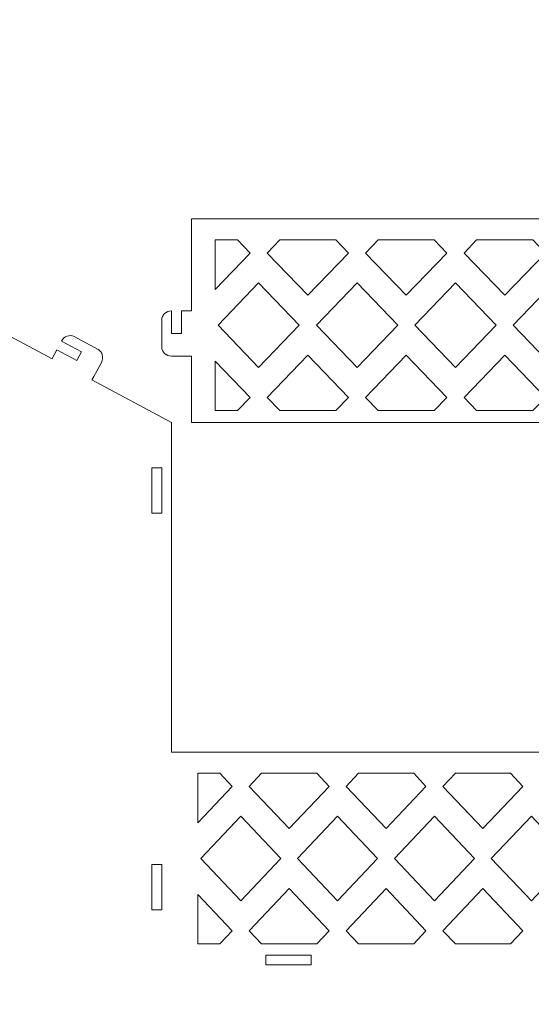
# Model space of a CAD drawing. Header units: centimetres. Extents: x -179 to 199, y -139 to 174.
# Tile 65 of 76: x 91 to 103, y 103 to 125. Entities that reach past the tile are written whole.
import ezdxf

# ---------------------------------------------------------------- set-up
doc = ezdxf.new("R2010")
doc.units = ezdxf.units.CM
doc.header["$MEASUREMENT"] = 0
doc.layers.add('Layer 1', color=7, linetype='Continuous')

msp = doc.modelspace()

# ---------------------------------------------------------------- linework, layer by layer
at = {"layer": 'Layer 1', "lineweight": 5}
for points, knots in [([(92.62514, 117.19835), (92.62514, 117.19835), (92.58135, 117.11618), (92.58135, 117.11618), (92.58135, 117.11618), (92.58135, 117.11618), (94.38437, 116.15157), (94.38437, 116.15157), (94.38437, 116.15157), (94.38437, 116.15157), (94.38437, 108.69558), (94.38437, 108.69558), (94.38437, 108.69558), (94.38437, 108.69558), (110.74802, 108.69558), (110.74802, 108.69558), (110.74802, 108.69558), (110.74802, 108.69558), (110.74802, 91.90333), (110.74802, 91.90333), (110.74802, 91.90333), (110.74802, 91.90333), (97.78177, 91.90333), (97.78177, 91.90333), (97.78177, 91.90333), (97.78177, 91.90333), (97.78177, 91.21767), (97.78177, 91.21767), (97.78177, 91.21767), (97.78177, 91.21767), (96.27754, 91.21767), (96.27754, 91.21767), (96.27754, 91.21767), (96.27754, 91.21767), (96.27754, 91.90333), (96.27754, 91.90333), (96.27754, 91.90333), (96.27754, 91.90333), (74.76627, 91.90333), (74.76627, 91.90333), (74.76627, 91.90333), (74.76627, 91.90333), (74.76627, 91.21767), (74.76627, 91.21767), (74.76627, 91.21767), (74.76627, 91.21767), (73.26204, 91.21767), (73.26204, 91.21767), (73.26204, 91.21767), (73.26204, 91.21767), (73.26204, 91.90333), (73.26204, 91.90333), (73.26204, 91.90333), (73.26204, 91.90333), (60.29734, 91.90333), (60.29734, 91.90333), (60.29734, 91.90333), (60.29734, 91.90333), (60.29734, 116.15157), (60.29734, 116.15157), (60.29734, 116.15157), (60.29734, 116.15157), (62.10036, 117.11592), (62.10036, 117.11592), (62.10036, 117.11592), (62.10036, 117.11592), (62.04678, 117.21689), (62.04678, 117.21689), (62.04678, 117.21689), (62.04678, 117.21689), (61.99372, 117.3158), (61.99372, 117.3158), (61.99372, 117.3158), (61.99372, 117.3158), (61.88734, 117.51413), (61.88734, 117.51413), (61.88734, 117.51413), (61.82888, 117.62334), (61.86236, 117.75599), (61.96127, 117.80905), (61.96127, 117.80905), (61.96127, 117.80905), (62.50217, 118.09882), (62.50217, 118.09882), (62.50217, 118.09882), (62.60134, 118.15214), (62.73038, 118.10629), (62.78885, 117.99734), (62.78885, 117.99734), (62.78885, 117.99734), (62.3381, 117.75574), (62.3381, 117.75574), (62.3381, 117.75574), (62.3381, 117.75574), (62.44448, 117.5574), (62.44448, 117.5574), (62.44448, 117.5574), (62.44448, 117.5574), (62.89497, 117.79901), (62.89497, 117.79901), (62.89497, 117.79901), (62.89497, 117.79901), (63.00135, 117.60068), (63.00135, 117.60068), (63.00135, 117.60068), (63.00135, 117.60068), (63.00238, 117.59836), (63.00238, 117.59836), (63.00238, 117.59836), (63.00238, 117.59836), (74.63594, 123.82108), (74.63594, 123.82108), (74.63594, 123.82108), (74.63594, 123.82108), (74.53085, 124.01735), (74.53085, 124.01735), (74.53085, 124.01735), (74.53085, 124.01735), (74.42447, 124.21568), (74.42447, 124.21568), (74.42447, 124.21568), (74.366, 124.32464), (74.39923, 124.45729), (74.4984, 124.5106), (74.4984, 124.5106), (74.4984, 124.5106), (75.0393, 124.80038), (75.0393, 124.80038), (75.0393, 124.80038), (75.13847, 124.85344), (75.26725, 124.80784), (75.32572, 124.69863), (75.32572, 124.69863), (75.32572, 124.69863), (74.87523, 124.45729), (74.87523, 124.45729), (74.87523, 124.45729), (74.87523, 124.45729), (74.98135, 124.25896), (74.98135, 124.25896), (74.98135, 124.25896), (74.98135, 124.25896), (75.4321, 124.50056), (75.4321, 124.50056), (75.4321, 124.50056), (75.4321, 124.50056), (75.53745, 124.30352), (75.53745, 124.30352), (75.53745, 124.30352), (75.53745, 124.30352), (77.34098, 125.26813), (77.34098, 125.26813), (77.34098, 125.26813), (77.34098, 125.26813), (79.14374, 124.30352), (79.14374, 124.30352), (79.14374, 124.30352), (79.14374, 124.30352), (79.24934, 124.50056), (79.24934, 124.50056), (79.24934, 124.50056), (79.24934, 124.50056), (79.7001, 124.25896), (79.7001, 124.25896), (79.7001, 124.25896), (79.7001, 124.25896), (79.80828, 124.45729), (79.80828, 124.45729), (79.80828, 124.45729), (79.80828, 124.45729), (79.35752, 124.69863), (79.35752, 124.69863), (79.35752, 124.69863), (79.41419, 124.80784), (79.54298, 124.85344), (79.64343, 124.80038), (79.64343, 124.80038), (79.64343, 124.80038), (80.18434, 124.5106), (80.18434, 124.5106), (80.18434, 124.5106), (80.28221, 124.45729), (80.3157, 124.32464), (80.25646, 124.21568), (80.25646, 124.21568), (80.25646, 124.21568), (80.15085, 124.01735), (80.15085, 124.01735), (80.15085, 124.01735), (80.15085, 124.01735), (80.04525, 123.82108), (80.04525, 123.82108), (80.04525, 123.82108), (80.04525, 123.82108), (91.67985, 117.59836), (91.67985, 117.59836), (91.67985, 117.59836), (91.67985, 117.59836), (91.67985, 117.60068), (91.67985, 117.60068), (91.67985, 117.60068), (91.67985, 117.60068), (91.73394, 117.69984), (91.73394, 117.69984), (91.73394, 117.69984), (91.73394, 117.69984), (91.78803, 117.79901), (91.78803, 117.79901), (91.78803, 117.79901), (91.78803, 117.79901), (92.23878, 117.5574), (92.23878, 117.5574), (92.23878, 117.5574), (92.23878, 117.5574), (92.34439, 117.75574), (92.34439, 117.75574), (92.34439, 117.75574), (92.34439, 117.75574), (91.89363, 117.99734), (91.89363, 117.99734), (91.89363, 117.99734), (91.95287, 118.10629), (92.08166, 118.15214), (92.17954, 118.09882), (92.17954, 118.09882), (92.17954, 118.09882), (92.72044, 117.80905), (92.72044, 117.80905), (92.72044, 117.80905), (92.8209, 117.75599), (92.85181, 117.62334), (92.79514, 117.51413), (92.79514, 117.51413), (92.79514, 117.51413), (92.68954, 117.3158), (92.68954, 117.3158), (92.68954, 117.3158), (92.68954, 117.3158), (92.62514, 117.19835), (92.62514, 117.19835)], [0, 0, 0, 0, 0.01639344, 0.01639344, 0.01639344, 0.01639344, 0.03278689, 0.03278689, 0.03278689, 0.03278689, 0.04918033, 0.04918033, 0.04918033, 0.04918033, 0.06557377, 0.06557377, 0.06557377, 0.06557377, 0.08196721, 0.08196721, 0.08196721, 0.08196721, 0.09836066, 0.09836066, 0.09836066, 0.09836066, 0.1147541, 0.1147541, 0.1147541, 0.1147541, 0.13114754, 0.13114754, 0.13114754, 0.13114754, 0.14754098, 0.14754098, 0.14754098, 0.14754098, 0.16393443, 0.16393443, 0.16393443, 0.16393443, 0.18032787, 0.18032787, 0.18032787, 0.18032787, 0.19672131, 0.19672131, 0.19672131, 0.19672131, 0.21311475, 0.21311475, 0.21311475, 0.21311475, 0.2295082, 0.2295082, 0.2295082, 0.2295082, 0.24590164, 0.24590164, 0.24590164, 0.24590164, 0.26229508, 0.26229508, 0.26229508, 0.26229508, 0.27868852, 0.27868852, 0.27868852, 0.27868852, 0.29508197, 0.29508197, 0.29508197, 0.29508197, 0.31147541, 0.31147541, 0.31147541, 0.31147541, 0.32786885, 0.32786885, 0.32786885, 0.32786885, 0.3442623, 0.3442623, 0.3442623, 0.3442623, 0.36065574, 0.36065574, 0.36065574, 0.36065574, 0.37704918, 0.37704918, 0.37704918, 0.37704918, 0.39344262, 0.39344262, 0.39344262, 0.39344262, 0.40983607, 0.40983607, 0.40983607, 0.40983607, 0.42622951, 0.42622951, 0.42622951, 0.42622951, 0.44262295, 0.44262295, 0.44262295, 0.44262295, 0.45901639, 0.45901639, 0.45901639, 0.45901639, 0.47540984, 0.47540984, 0.47540984, 0.47540984, 0.49180328, 0.49180328, 0.49180328, 0.49180328, 0.50819672, 0.50819672, 0.50819672, 0.50819672, 0.52459016, 0.52459016, 0.52459016, 0.52459016, 0.54098361, 0.54098361, 0.54098361, 0.54098361, 0.55737705, 0.55737705, 0.55737705, 0.55737705, 0.57377049, 0.57377049, 0.57377049, 0.57377049, 0.59016393, 0.59016393, 0.59016393, 0.59016393, 0.60655738, 0.60655738, 0.60655738, 0.60655738, 0.62295082, 0.62295082, 0.62295082, 0.62295082, 0.63934426, 0.63934426, 0.63934426, 0.63934426, 0.6557377, 0.6557377, 0.6557377, 0.6557377, 0.67213115, 0.67213115, 0.67213115, 0.67213115, 0.68852459, 0.68852459, 0.68852459, 0.68852459, 0.70491803, 0.70491803, 0.70491803, 0.70491803, 0.72131148, 0.72131148, 0.72131148, 0.72131148, 0.73770492, 0.73770492, 0.73770492, 0.73770492, 0.75409836, 0.75409836, 0.75409836, 0.75409836, 0.7704918, 0.7704918, 0.7704918, 0.7704918, 0.78688525, 0.78688525, 0.78688525, 0.78688525, 0.80327869, 0.80327869, 0.80327869, 0.80327869, 0.81967213, 0.81967213, 0.81967213, 0.81967213, 0.83606557, 0.83606557, 0.83606557, 0.83606557, 0.85245902, 0.85245902, 0.85245902, 0.85245902, 0.86885246, 0.86885246, 0.86885246, 0.86885246, 0.8852459, 0.8852459, 0.8852459, 0.8852459, 0.90163934, 0.90163934, 0.90163934, 0.90163934, 0.91803279, 0.91803279, 0.91803279, 0.91803279, 0.93442623, 0.93442623, 0.93442623, 0.93442623, 0.95081967, 0.95081967, 0.95081967, 0.95081967, 0.96721311, 0.96721311, 0.96721311, 0.96721311, 1, 1, 1, 1]), ([(110.97211, 118.68017), (110.97211, 118.68017), (111.1962, 118.68017), (111.1962, 118.68017), (111.1962, 118.68017), (111.1962, 118.68017), (111.1962, 118.16888), (111.1962, 118.16888), (111.1962, 118.16888), (111.1962, 118.16888), (111.42287, 118.16888), (111.42287, 118.16888), (111.42287, 118.16888), (111.42287, 118.16888), (111.42287, 118.68017), (111.42287, 118.68017), (111.42287, 118.68017), (111.5465, 118.68017), (111.64696, 118.58821), (111.64696, 118.47565), (111.64696, 118.47565), (111.64696, 118.47565), (111.64696, 117.86211), (111.64696, 117.86211), (111.64696, 117.86211), (111.64696, 117.74955), (111.5465, 117.6576), (111.42287, 117.6576), (111.42287, 117.6576), (111.42287, 117.6576), (110.97211, 117.6576), (110.97211, 117.6576), (110.97211, 117.6576), (110.97211, 117.6576), (110.97211, 116.15157), (110.97211, 116.15157), (110.97211, 116.15157), (110.97211, 116.15157), (94.83512, 116.15157), (94.83512, 116.15157), (94.83512, 116.15157), (94.83512, 116.15157), (94.83512, 117.6576), (94.83512, 117.6576), (94.83512, 117.6576), (94.83512, 117.6576), (94.38437, 117.6576), (94.38437, 117.6576), (94.38437, 117.6576), (94.26073, 117.6576), (94.16028, 117.74955), (94.16028, 117.86211), (94.16028, 117.86211), (94.16028, 117.86211), (94.16028, 118.47565), (94.16028, 118.47565), (94.16028, 118.47565), (94.16028, 118.58821), (94.26073, 118.68017), (94.38437, 118.68017), (94.38437, 118.68017), (94.38437, 118.68017), (94.38437, 118.16888), (94.38437, 118.16888), (94.38437, 118.16888), (94.38437, 118.16888), (94.61103, 118.16888), (94.61103, 118.16888), (94.61103, 118.16888), (94.61103, 118.16888), (94.61103, 118.68017), (94.61103, 118.68017), (94.61103, 118.68017), (94.61103, 118.68017), (94.83512, 118.68017), (94.83512, 118.68017), (94.83512, 118.68017), (94.83512, 118.68017), (94.83512, 120.76239), (94.83512, 120.76239), (94.83512, 120.76239), (94.83512, 120.76239), (110.97211, 120.76239), (110.97211, 120.76239), (110.97211, 120.76239), (110.97211, 120.76239), (110.97211, 118.68017), (110.97211, 118.68017)], [0, 0, 0, 0, 0.04347826, 0.04347826, 0.04347826, 0.04347826, 0.08695652, 0.08695652, 0.08695652, 0.08695652, 0.13043478, 0.13043478, 0.13043478, 0.13043478, 0.17391304, 0.17391304, 0.17391304, 0.17391304, 0.2173913, 0.2173913, 0.2173913, 0.2173913, 0.26086957, 0.26086957, 0.26086957, 0.26086957, 0.30434783, 0.30434783, 0.30434783, 0.30434783, 0.34782609, 0.34782609, 0.34782609, 0.34782609, 0.39130435, 0.39130435, 0.39130435, 0.39130435, 0.43478261, 0.43478261, 0.43478261, 0.43478261, 0.47826087, 0.47826087, 0.47826087, 0.47826087, 0.52173913, 0.52173913, 0.52173913, 0.52173913, 0.56521739, 0.56521739, 0.56521739, 0.56521739, 0.60869565, 0.60869565, 0.60869565, 0.60869565, 0.65217391, 0.65217391, 0.65217391, 0.65217391, 0.69565217, 0.69565217, 0.69565217, 0.69565217, 0.73913043, 0.73913043, 0.73913043, 0.73913043, 0.7826087, 0.7826087, 0.7826087, 0.7826087, 0.82608696, 0.82608696, 0.82608696, 0.82608696, 0.86956522, 0.86956522, 0.86956522, 0.86956522, 0.91304348, 0.91304348, 0.91304348, 0.91304348, 1, 1, 1, 1]), ([(95.3683, 120.28537), (95.3683, 120.28537), (95.87572, 120.28537), (95.87572, 120.28537), (95.87572, 120.28537), (95.87572, 120.28537), (96.16163, 119.9889), (96.16163, 119.9889), (96.16163, 119.9889), (96.16163, 119.9889), (95.3683, 119.16492), (95.3683, 119.16492), (95.3683, 119.16492), (95.3683, 119.16492), (95.3683, 120.28537), (95.3683, 120.28537)], [0, 0, 0, 0, 0.2, 0.2, 0.2, 0.2, 0.4, 0.4, 0.4, 0.4, 0.6, 0.6, 0.6, 0.6, 1, 1, 1, 1]), ([(96.8339, 120.28537), (96.8339, 120.28537), (98.10373, 120.28537), (98.10373, 120.28537), (98.10373, 120.28537), (98.10373, 120.28537), (98.38706, 119.9889), (98.38706, 119.9889), (98.38706, 119.9889), (98.38706, 119.9889), (97.46753, 119.03227), (97.46753, 119.03227), (97.46753, 119.03227), (97.46753, 119.03227), (96.54799, 119.9889), (96.54799, 119.9889), (96.54799, 119.9889), (96.54799, 119.9889), (96.8339, 120.28537), (96.8339, 120.28537)], [0, 0, 0, 0, 0.16666667, 0.16666667, 0.16666667, 0.16666667, 0.33333333, 0.33333333, 0.33333333, 0.33333333, 0.5, 0.5, 0.5, 0.5, 0.66666667, 0.66666667, 0.66666667, 0.66666667, 1, 1, 1, 1]), ([(99.06191, 120.28537), (99.06191, 120.28537), (100.32917, 120.28537), (100.32917, 120.28537), (100.32917, 120.28537), (100.32917, 120.28537), (100.61508, 119.9889), (100.61508, 119.9889), (100.61508, 119.9889), (100.61508, 119.9889), (99.69554, 119.03227), (99.69554, 119.03227), (99.69554, 119.03227), (99.69554, 119.03227), (98.776, 119.9889), (98.776, 119.9889), (98.776, 119.9889), (98.776, 119.9889), (99.06191, 120.28537), (99.06191, 120.28537)], [0, 0, 0, 0, 0.16666667, 0.16666667, 0.16666667, 0.16666667, 0.33333333, 0.33333333, 0.33333333, 0.33333333, 0.5, 0.5, 0.5, 0.5, 0.66666667, 0.66666667, 0.66666667, 0.66666667, 1, 1, 1, 1]), ([(101.28734, 120.28537), (101.28734, 120.28537), (102.55718, 120.28537), (102.55718, 120.28537), (102.55718, 120.28537), (102.55718, 120.28537), (102.84309, 119.9889), (102.84309, 119.9889), (102.84309, 119.9889), (102.84309, 119.9889), (101.92355, 119.03227), (101.92355, 119.03227), (101.92355, 119.03227), (101.92355, 119.03227), (101.00401, 119.9889), (101.00401, 119.9889), (101.00401, 119.9889), (101.00401, 119.9889), (101.28734, 120.28537), (101.28734, 120.28537)], [0, 0, 0, 0, 0.16666667, 0.16666667, 0.16666667, 0.16666667, 0.33333333, 0.33333333, 0.33333333, 0.33333333, 0.5, 0.5, 0.5, 0.5, 0.66666667, 0.66666667, 0.66666667, 0.66666667, 1, 1, 1, 1]), ([(95.43527, 118.35485), (95.43527, 118.35485), (96.35481, 119.31148), (96.35481, 119.31148), (96.35481, 119.31148), (96.35481, 119.31148), (97.27435, 118.35485), (97.27435, 118.35485), (97.27435, 118.35485), (97.27435, 118.35485), (96.35481, 117.39822), (96.35481, 117.39822), (96.35481, 117.39822), (96.35481, 117.39822), (95.43527, 118.35485), (95.43527, 118.35485)], [0, 0, 0, 0, 0.2, 0.2, 0.2, 0.2, 0.4, 0.4, 0.4, 0.4, 0.6, 0.6, 0.6, 0.6, 1, 1, 1, 1]), ([(97.66328, 118.35485), (97.66328, 118.35485), (98.58282, 119.31148), (98.58282, 119.31148), (98.58282, 119.31148), (98.58282, 119.31148), (99.50236, 118.35485), (99.50236, 118.35485), (99.50236, 118.35485), (99.50236, 118.35485), (98.58282, 117.39822), (98.58282, 117.39822), (98.58282, 117.39822), (98.58282, 117.39822), (97.66328, 118.35485), (97.66328, 118.35485)], [0, 0, 0, 0, 0.2, 0.2, 0.2, 0.2, 0.4, 0.4, 0.4, 0.4, 0.6, 0.6, 0.6, 0.6, 1, 1, 1, 1]), ([(99.88872, 118.35485), (99.88872, 118.35485), (100.80826, 119.31148), (100.80826, 119.31148), (100.80826, 119.31148), (100.80826, 119.31148), (101.72779, 118.35485), (101.72779, 118.35485), (101.72779, 118.35485), (101.72779, 118.35485), (100.80826, 117.39822), (100.80826, 117.39822), (100.80826, 117.39822), (100.80826, 117.39822), (99.88872, 118.35485), (99.88872, 118.35485)], [0, 0, 0, 0, 0.2, 0.2, 0.2, 0.2, 0.4, 0.4, 0.4, 0.4, 0.6, 0.6, 0.6, 0.6, 1, 1, 1, 1]), ([(102.11673, 118.35485), (102.11673, 118.35485), (103.03627, 119.31148), (103.03627, 119.31148), (103.03627, 119.31148), (103.03627, 119.31148), (103.95581, 118.35485), (103.95581, 118.35485), (103.95581, 118.35485), (103.95581, 118.35485), (103.03627, 117.39822), (103.03627, 117.39822), (103.03627, 117.39822), (103.03627, 117.39822), (102.11673, 118.35485), (102.11673, 118.35485)], [0, 0, 0, 0, 0.2, 0.2, 0.2, 0.2, 0.4, 0.4, 0.4, 0.4, 0.6, 0.6, 0.6, 0.6, 1, 1, 1, 1]), ([(98.10373, 116.42434), (98.10373, 116.42434), (96.8339, 116.42434), (96.8339, 116.42434), (96.8339, 116.42434), (96.8339, 116.42434), (96.54799, 116.72081), (96.54799, 116.72081), (96.54799, 116.72081), (96.54799, 116.72081), (97.46753, 117.67743), (97.46753, 117.67743), (97.46753, 117.67743), (97.46753, 117.67743), (98.38706, 116.72081), (98.38706, 116.72081), (98.38706, 116.72081), (98.38706, 116.72081), (98.10373, 116.42434), (98.10373, 116.42434)], [0, 0, 0, 0, 0.16666667, 0.16666667, 0.16666667, 0.16666667, 0.33333333, 0.33333333, 0.33333333, 0.33333333, 0.5, 0.5, 0.5, 0.5, 0.66666667, 0.66666667, 0.66666667, 0.66666667, 1, 1, 1, 1]), ([(100.32917, 116.42434), (100.32917, 116.42434), (99.06191, 116.42434), (99.06191, 116.42434), (99.06191, 116.42434), (99.06191, 116.42434), (98.776, 116.72081), (98.776, 116.72081), (98.776, 116.72081), (98.776, 116.72081), (99.69554, 117.67743), (99.69554, 117.67743), (99.69554, 117.67743), (99.69554, 117.67743), (100.61508, 116.72081), (100.61508, 116.72081), (100.61508, 116.72081), (100.61508, 116.72081), (100.32917, 116.42434), (100.32917, 116.42434)], [0, 0, 0, 0, 0.16666667, 0.16666667, 0.16666667, 0.16666667, 0.33333333, 0.33333333, 0.33333333, 0.33333333, 0.5, 0.5, 0.5, 0.5, 0.66666667, 0.66666667, 0.66666667, 0.66666667, 1, 1, 1, 1]), ([(102.55718, 116.42434), (102.55718, 116.42434), (101.28734, 116.42434), (101.28734, 116.42434), (101.28734, 116.42434), (101.28734, 116.42434), (101.00401, 116.72081), (101.00401, 116.72081), (101.00401, 116.72081), (101.00401, 116.72081), (101.92355, 117.67743), (101.92355, 117.67743), (101.92355, 117.67743), (101.92355, 117.67743), (102.84309, 116.72081), (102.84309, 116.72081), (102.84309, 116.72081), (102.84309, 116.72081), (102.55718, 116.42434), (102.55718, 116.42434)], [0, 0, 0, 0, 0.16666667, 0.16666667, 0.16666667, 0.16666667, 0.33333333, 0.33333333, 0.33333333, 0.33333333, 0.5, 0.5, 0.5, 0.5, 0.66666667, 0.66666667, 0.66666667, 0.66666667, 1, 1, 1, 1]), ([(95.87572, 116.42434), (95.87572, 116.42434), (95.3683, 116.42434), (95.3683, 116.42434), (95.3683, 116.42434), (95.3683, 116.42434), (95.3683, 117.54478), (95.3683, 117.54478), (95.3683, 117.54478), (95.3683, 117.54478), (96.16163, 116.72081), (96.16163, 116.72081), (96.16163, 116.72081), (96.16163, 116.72081), (95.87572, 116.42434), (95.87572, 116.42434)], [0, 0, 0, 0, 0.2, 0.2, 0.2, 0.2, 0.4, 0.4, 0.4, 0.4, 0.6, 0.6, 0.6, 0.6, 1, 1, 1, 1]), ([(93.93619, 115.129), (93.93619, 115.129), (94.16028, 115.129), (94.16028, 115.129), (94.16028, 115.129), (94.16028, 115.129), (94.16028, 114.10618), (94.16028, 114.10618), (94.16028, 114.10618), (94.16028, 114.10618), (93.93619, 114.10618), (93.93619, 114.10618), (93.93619, 114.10618), (93.93619, 114.10618), (93.93619, 115.129), (93.93619, 115.129)], [0, 0, 0, 0, 0.2, 0.2, 0.2, 0.2, 0.4, 0.4, 0.4, 0.4, 0.6, 0.6, 0.6, 0.6, 1, 1, 1, 1]), ([(94.97937, 108.2183), (94.97937, 108.2183), (95.47648, 108.2183), (95.47648, 108.2183), (95.47648, 108.2183), (95.47648, 108.2183), (95.75724, 107.92183), (95.75724, 107.92183), (95.75724, 107.92183), (95.75724, 107.92183), (94.97937, 107.0976), (94.97937, 107.0976), (94.97937, 107.0976), (94.97937, 107.0976), (94.97937, 108.2183), (94.97937, 108.2183)], [0, 0, 0, 0, 0.2, 0.2, 0.2, 0.2, 0.4, 0.4, 0.4, 0.4, 0.6, 0.6, 0.6, 0.6, 1, 1, 1, 1]), ([(96.42178, 108.2183), (96.42178, 108.2183), (97.67101, 108.2183), (97.67101, 108.2183), (97.67101, 108.2183), (97.67101, 108.2183), (97.94919, 107.92183), (97.94919, 107.92183), (97.94919, 107.92183), (97.94919, 107.92183), (97.04511, 106.9652), (97.04511, 106.9652), (97.04511, 106.9652), (97.04511, 106.9652), (96.14102, 107.92183), (96.14102, 107.92183), (96.14102, 107.92183), (96.14102, 107.92183), (96.42178, 108.2183), (96.42178, 108.2183)], [0, 0, 0, 0, 0.16666667, 0.16666667, 0.16666667, 0.16666667, 0.33333333, 0.33333333, 0.33333333, 0.33333333, 0.5, 0.5, 0.5, 0.5, 0.66666667, 0.66666667, 0.66666667, 0.66666667, 1, 1, 1, 1]), ([(98.61373, 108.2183), (98.61373, 108.2183), (99.86296, 108.2183), (99.86296, 108.2183), (99.86296, 108.2183), (99.86296, 108.2183), (100.14114, 107.92183), (100.14114, 107.92183), (100.14114, 107.92183), (100.14114, 107.92183), (99.23706, 106.9652), (99.23706, 106.9652), (99.23706, 106.9652), (99.23706, 106.9652), (98.33297, 107.92183), (98.33297, 107.92183), (98.33297, 107.92183), (98.33297, 107.92183), (98.61373, 108.2183), (98.61373, 108.2183)], [0, 0, 0, 0, 0.16666667, 0.16666667, 0.16666667, 0.16666667, 0.33333333, 0.33333333, 0.33333333, 0.33333333, 0.5, 0.5, 0.5, 0.5, 0.66666667, 0.66666667, 0.66666667, 0.66666667, 1, 1, 1, 1]), ([(100.80568, 108.2183), (100.80568, 108.2183), (102.05491, 108.2183), (102.05491, 108.2183), (102.05491, 108.2183), (102.05491, 108.2183), (102.33309, 107.92183), (102.33309, 107.92183), (102.33309, 107.92183), (102.33309, 107.92183), (101.42901, 106.9652), (101.42901, 106.9652), (101.42901, 106.9652), (101.42901, 106.9652), (100.52493, 107.92183), (100.52493, 107.92183), (100.52493, 107.92183), (100.52493, 107.92183), (100.80568, 108.2183), (100.80568, 108.2183)], [0, 0, 0, 0, 0.16666667, 0.16666667, 0.16666667, 0.16666667, 0.33333333, 0.33333333, 0.33333333, 0.33333333, 0.5, 0.5, 0.5, 0.5, 0.66666667, 0.66666667, 0.66666667, 0.66666667, 1, 1, 1, 1]), ([(95.04376, 106.28778), (95.04376, 106.28778), (95.95042, 107.24441), (95.95042, 107.24441), (95.95042, 107.24441), (95.95042, 107.24441), (96.8545, 106.28778), (96.8545, 106.28778), (96.8545, 106.28778), (96.8545, 106.28778), (95.95042, 105.33116), (95.95042, 105.33116), (95.95042, 105.33116), (95.95042, 105.33116), (95.04376, 106.28778), (95.04376, 106.28778)], [0, 0, 0, 0, 0.2, 0.2, 0.2, 0.2, 0.4, 0.4, 0.4, 0.4, 0.6, 0.6, 0.6, 0.6, 1, 1, 1, 1]), ([(97.23571, 106.28778), (97.23571, 106.28778), (98.14237, 107.24441), (98.14237, 107.24441), (98.14237, 107.24441), (98.14237, 107.24441), (99.04645, 106.28778), (99.04645, 106.28778), (99.04645, 106.28778), (99.04645, 106.28778), (98.14237, 105.33116), (98.14237, 105.33116), (98.14237, 105.33116), (98.14237, 105.33116), (97.23571, 106.28778), (97.23571, 106.28778)], [0, 0, 0, 0, 0.2, 0.2, 0.2, 0.2, 0.4, 0.4, 0.4, 0.4, 0.6, 0.6, 0.6, 0.6, 1, 1, 1, 1]), ([(99.42766, 106.28778), (99.42766, 106.28778), (100.33432, 107.24441), (100.33432, 107.24441), (100.33432, 107.24441), (100.33432, 107.24441), (101.2384, 106.28778), (101.2384, 106.28778), (101.2384, 106.28778), (101.2384, 106.28778), (100.33432, 105.33116), (100.33432, 105.33116), (100.33432, 105.33116), (100.33432, 105.33116), (99.42766, 106.28778), (99.42766, 106.28778)], [0, 0, 0, 0, 0.2, 0.2, 0.2, 0.2, 0.4, 0.4, 0.4, 0.4, 0.6, 0.6, 0.6, 0.6, 1, 1, 1, 1]), ([(101.61961, 106.28778), (101.61961, 106.28778), (102.52627, 107.24441), (102.52627, 107.24441), (102.52627, 107.24441), (102.52627, 107.24441), (103.43036, 106.28778), (103.43036, 106.28778), (103.43036, 106.28778), (103.43036, 106.28778), (102.52627, 105.33116), (102.52627, 105.33116), (102.52627, 105.33116), (102.52627, 105.33116), (101.61961, 106.28778), (101.61961, 106.28778)], [0, 0, 0, 0, 0.2, 0.2, 0.2, 0.2, 0.4, 0.4, 0.4, 0.4, 0.6, 0.6, 0.6, 0.6, 1, 1, 1, 1]), ([(93.93619, 106.15024), (93.93619, 106.15024), (94.16028, 106.15024), (94.16028, 106.15024), (94.16028, 106.15024), (94.16028, 106.15024), (94.16028, 105.12767), (94.16028, 105.12767), (94.16028, 105.12767), (94.16028, 105.12767), (93.93619, 105.12767), (93.93619, 105.12767), (93.93619, 105.12767), (93.93619, 105.12767), (93.93619, 106.15024), (93.93619, 106.15024)], [0, 0, 0, 0, 0.2, 0.2, 0.2, 0.2, 0.4, 0.4, 0.4, 0.4, 0.6, 0.6, 0.6, 0.6, 1, 1, 1, 1]), ([(97.67101, 104.35727), (97.67101, 104.35727), (96.42178, 104.35727), (96.42178, 104.35727), (96.42178, 104.35727), (96.42178, 104.35727), (96.14102, 104.65348), (96.14102, 104.65348), (96.14102, 104.65348), (96.14102, 104.65348), (97.04511, 105.61011), (97.04511, 105.61011), (97.04511, 105.61011), (97.04511, 105.61011), (97.94919, 104.65348), (97.94919, 104.65348), (97.94919, 104.65348), (97.94919, 104.65348), (97.67101, 104.35727), (97.67101, 104.35727)], [0, 0, 0, 0, 0.16666667, 0.16666667, 0.16666667, 0.16666667, 0.33333333, 0.33333333, 0.33333333, 0.33333333, 0.5, 0.5, 0.5, 0.5, 0.66666667, 0.66666667, 0.66666667, 0.66666667, 1, 1, 1, 1]), ([(99.86296, 104.35727), (99.86296, 104.35727), (98.61373, 104.35727), (98.61373, 104.35727), (98.61373, 104.35727), (98.61373, 104.35727), (98.33297, 104.65348), (98.33297, 104.65348), (98.33297, 104.65348), (98.33297, 104.65348), (99.23706, 105.61011), (99.23706, 105.61011), (99.23706, 105.61011), (99.23706, 105.61011), (100.14114, 104.65348), (100.14114, 104.65348), (100.14114, 104.65348), (100.14114, 104.65348), (99.86296, 104.35727), (99.86296, 104.35727)], [0, 0, 0, 0, 0.16666667, 0.16666667, 0.16666667, 0.16666667, 0.33333333, 0.33333333, 0.33333333, 0.33333333, 0.5, 0.5, 0.5, 0.5, 0.66666667, 0.66666667, 0.66666667, 0.66666667, 1, 1, 1, 1]), ([(102.05491, 104.35727), (102.05491, 104.35727), (100.80568, 104.35727), (100.80568, 104.35727), (100.80568, 104.35727), (100.80568, 104.35727), (100.52493, 104.65348), (100.52493, 104.65348), (100.52493, 104.65348), (100.52493, 104.65348), (101.42901, 105.61011), (101.42901, 105.61011), (101.42901, 105.61011), (101.42901, 105.61011), (102.33309, 104.65348), (102.33309, 104.65348), (102.33309, 104.65348), (102.33309, 104.65348), (102.05491, 104.35727), (102.05491, 104.35727)], [0, 0, 0, 0, 0.16666667, 0.16666667, 0.16666667, 0.16666667, 0.33333333, 0.33333333, 0.33333333, 0.33333333, 0.5, 0.5, 0.5, 0.5, 0.66666667, 0.66666667, 0.66666667, 0.66666667, 1, 1, 1, 1]), ([(95.47648, 104.35727), (95.47648, 104.35727), (94.97937, 104.35727), (94.97937, 104.35727), (94.97937, 104.35727), (94.97937, 104.35727), (94.97937, 105.47772), (94.97937, 105.47772), (94.97937, 105.47772), (94.97937, 105.47772), (95.75724, 104.65348), (95.75724, 104.65348), (95.75724, 104.65348), (95.75724, 104.65348), (95.47648, 104.35727), (95.47648, 104.35727)], [0, 0, 0, 0, 0.2, 0.2, 0.2, 0.2, 0.4, 0.4, 0.4, 0.4, 0.6, 0.6, 0.6, 0.6, 1, 1, 1, 1]), ([(97.54222, 104.10511), (97.54222, 104.10511), (96.51966, 104.10511), (96.51966, 104.10511), (96.51966, 104.10511), (96.51966, 104.10511), (96.51966, 103.87999), (96.51966, 103.87999), (96.51966, 103.87999), (96.51966, 103.87999), (97.54222, 103.87999), (97.54222, 103.87999), (97.54222, 103.87999), (97.54222, 103.87999), (97.54222, 104.10511), (97.54222, 104.10511)], [0, 0, 0, 0, 0.2, 0.2, 0.2, 0.2, 0.4, 0.4, 0.4, 0.4, 0.6, 0.6, 0.6, 0.6, 1, 1, 1, 1])]:
    msp.add_open_spline(points, degree=3, knots=knots, dxfattribs=at)

doc.saveas('drawing.dxf')
